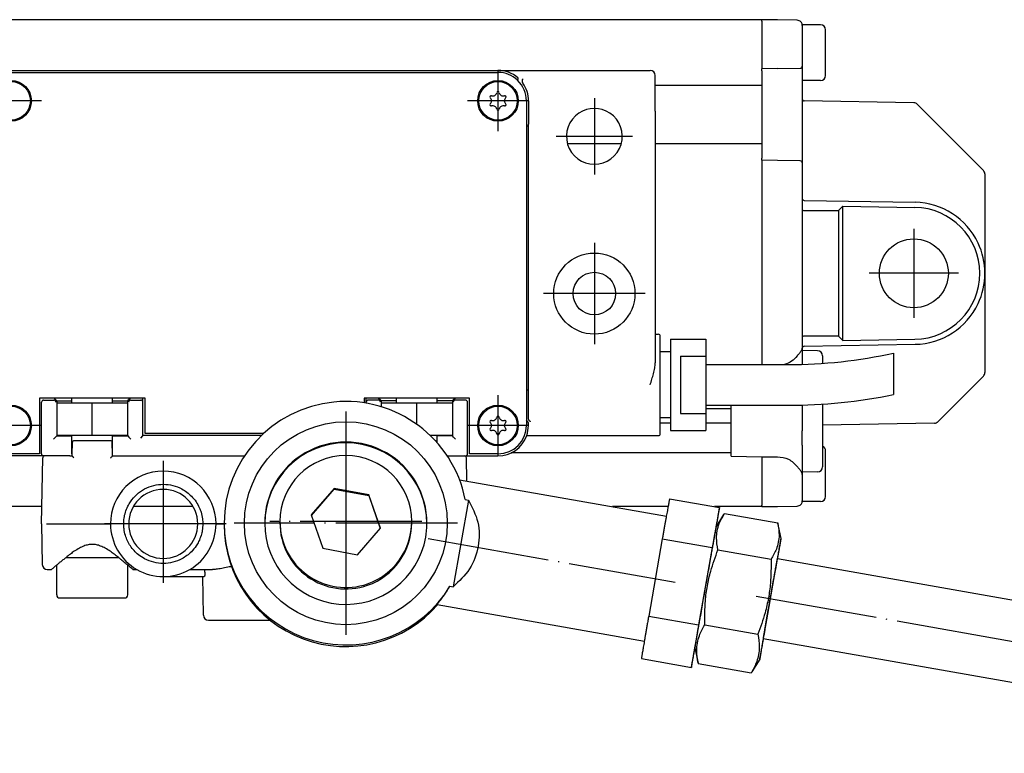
# Model space of a CAD drawing. Header units: millimetres. Extents: x -235 to 2519, y -109 to 485.
# Tile 36 of 41: x 2225 to 2322, y 144 to 217. Entities that reach past the tile are written whole.
import ezdxf

# ---------------------------------------------------------------- set-up
doc = ezdxf.new("R2010")
doc.units = ezdxf.units.MM
doc.linetypes.add('DOT_CENTER', pattern=[14, 12, -1, 0, -1])
doc.layers.add('1', color=7, linetype='Continuous')

# ---------------------------------------------------------------- blocks, each defined once
blk = doc.blocks.new('SCALE_BLOCK_1__2', base_point=(2294.731, 168.731))
at = {"color": 7, "linetype": 'Continuous'}
for p, q in [((2297.731, 216.673), (2297.731, 216.731)), ((2299.274, 216.704), (2297.731, 216.731)), ((2297.731, 216.64), (2297.731, 216.673)), ((2297.731, 216.581), (2297.731, 216.64)), ((2297.731, 216.581), (2297.731, 216.231)), ((2301.239, 216.67), (2299.274, 216.704)), ((2297.731, 216.231), (2297.731, 215.314)), ((2301.731, 216.17), (2301.727, 216.231)), ((2303.531, 216.231), (2301.727, 216.231)), ((2301.731, 216.17), (2301.731, 212.148)), ((2304.031, 211.278), (2304.031, 215.731)), ((2297.731, 215.314), (2297.731, 215.173)), ((2297.731, 215.173), (2297.731, 215.14)), ((2297.731, 215.14), (2297.731, 214.998)), ((2297.731, 214.998), (2297.731, 212.081)), ((2297.731, 212.081), (2297.731, 211.989)), ((2297.731, 211.989), (2297.731, 211.881)), ((2299.274, 211.908), (2297.731, 211.881)), ((2297.731, 211.848), (2297.731, 211.881)), ((2297.731, 211.815), (2297.731, 211.848)), ((2297.731, 211.731), (2297.731, 211.815)), ((2297.731, 211.681), (2297.731, 211.731)), ((2297.731, 211.681), (2297.731, 211.673)), ((2297.731, 211.673), (2297.731, 211.531)), ((2299.274, 211.908), (2301.534, 211.948)), ((2301.731, 212.148), (2301.731, 211.748)), ((2301.731, 211.748), (2301.731, 210.731)), ((2297.731, 211.531), (2297.731, 210.456)), ((2303.531, 210.731), (2301.731, 210.731)), ((2301.731, 210.731), (2301.731, 208.928)), ((2304.031, 211.231), (2304.031, 211.278)), ((2297.731, 210.456), (2297.731, 210.256)), ((2297.731, 210.256), (2297.731, 204.506)), ((2301.731, 208.928), (2301.731, 203.015)), ((2312.724, 208.539), (2301.927, 208.728)), ((2313.069, 208.393), (2316.127, 205.335)), ((2319.584, 201.878), (2316.127, 205.335)), ((2297.731, 204.506), (2297.731, 204.306)), ((2297.731, 204.306), (2297.731, 203.231)), ((2297.731, 203.231), (2297.731, 203.089)), ((2297.731, 203.089), (2297.731, 203.081)), ((2297.731, 203.031), (2297.731, 203.081)), ((2297.731, 202.948), (2297.731, 203.031)), ((2297.731, 202.915), (2297.731, 202.948)), ((2297.731, 202.881), (2297.731, 202.915)), ((2301.731, 203.015), (2301.731, 202.615)), ((2297.731, 202.881), (2297.731, 202.773)), ((2299.274, 202.854), (2297.731, 202.881)), ((2297.731, 202.773), (2297.731, 202.681)), ((2297.731, 202.681), (2297.731, 185.464)), ((2301.534, 202.815), (2299.274, 202.854)), ((2301.731, 202.615), (2301.731, 199.121)), ((2319.731, 201.524), (2319.731, 191.731)), ((2301.731, 199.121), (2301.731, 198.007)), ((2301.927, 198.921), (2312.853, 198.73)), ((2305.731, 198.354), (2305.293, 197.924)), ((2305.731, 198.354), (2312.844, 198.23)), ((2305.731, 185.108), (2305.731, 198.354)), ((2301.731, 198.007), (2301.731, 185.456)), ((2301.928, 197.924), (2305.293, 197.924)), ((2305.293, 197.924), (2305.293, 185.538)), ((2319.731, 191.731), (2319.731, 181.938)), ((2297.731, 185.464), (2297.731, 185.323)), ((2301.731, 185.456), (2301.733, 184.374)), ((2305.293, 185.538), (2301.928, 185.538)), ((2305.293, 185.538), (2305.731, 185.108)), ((2297.731, 185.323), (2297.731, 185.29)), ((2297.731, 185.29), (2297.731, 185.148)), ((2297.731, 185.148), (2297.731, 183.814)), ((2301.927, 184.542), (2312.853, 184.732)), ((2305.731, 185.108), (2312.844, 185.232)), ((2297.731, 183.814), (2297.731, 183.673)), ((2297.731, 183.673), (2297.731, 182.814)), ((2301.731, 184.342), (2301.731, 184.131)), ((2301.731, 184.131), (2301.731, 182.752)), ((2303.239, 184.105), (2301.731, 184.131)), ((2303.731, 183.605), (2303.731, 182.852)), ((2297.731, 182.814), (2297.731, 182.731)), ((2318.127, 180.128), (2319.584, 181.585)), ((2318.127, 180.128), (2315.104, 177.105)), ((2294.731, 173.694), (2294.731, 178.731)), ((2301.731, 178.75), (2301.731, 176.202)), ((2303.731, 178.843), (2303.731, 172.658)), ((2314.76, 176.959), (2303.731, 176.766)), ((2301.731, 174.788), (2301.731, 176.202)), ((2301.731, 174.788), (2301.731, 172.131)), ((2304.031, 169.778), (2304.031, 174.231)), ((2294.731, 173.694), (2297.731, 173.641)), ((2297.731, 173.641), (2299.274, 173.652)), ((2297.731, 173.641), (2297.731, 173.505)), ((2297.731, 173.505), (2297.731, 172.59)), ((2297.731, 172.59), (2297.731, 172.448)), ((2297.731, 172.448), (2297.731, 169.231)), ((2303.239, 172.158), (2301.731, 172.131)), ((2301.731, 172.131), (2301.731, 171.908)), ((2301.731, 171.908), (2301.731, 169.292)), ((2297.731, 169.231), (2297.731, 168.881)), ((2301.727, 169.231), (2301.731, 169.292)), ((2303.531, 169.231), (2301.727, 169.231)), ((2304.031, 169.731), (2304.031, 169.778)), ((2297.731, 168.823), (2297.731, 168.881)), ((2297.731, 168.823), (2297.731, 168.79)), ((2297.731, 168.79), (2297.731, 168.731)), ((2297.731, 168.731), (2299.274, 168.758)), ((2299.274, 168.758), (2301.239, 168.793))]:
    blk.add_line(p, q, dxfattribs=at)
blk.add_circle((2312.731, 191.731), 3.4, dxfattribs=at)
for centre, radius, start, end in [((2301.231, 216.17), 0.5, 43.43067, 89), ((2301.231, 216.17), 0.5, 7.02704, 43.43067), ((2301.231, 216.17), 0.5, 0, 7.02704), ((2303.531, 215.731), 0.5, 0, 90), ((2301.531, 212.148), 0.2, 271, 0), ((2303.531, 211.231), 0.5, 270, 0), ((2301.931, 208.928), 0.2, 180, 269), ((2312.715, 208.04), 0.5, 45, 89), ((2301.531, 202.615), 0.2, 0, 89), ((2319.231, 201.524), 0.5, 22.5, 45), ((2319.231, 201.524), 0.5, 0, 22.5), ((2301.931, 199.121), 0.2, 180, 224.5), ((2301.931, 199.121), 0.2, 224.5, 269), ((2312.731, 191.731), 6.5, 271, 89), ((2312.731, 191.731), 7, 25.24736, 89), ((2312.731, 191.731), 7, 0, 25.24736), ((2312.731, 191.731), 7, 334.75264, 0), ((2312.731, 191.731), 7, 271, 334.75264), ((2301.931, 184.342), 0.2, 135.5, 170.75274), ((2301.931, 184.342), 0.2, 91, 135.5), ((2301.931, 184.342), 0.2, 170.75275, 180), ((2303.231, 183.605), 0.5, 0, 89), ((2319.231, 181.938), 0.5, 315, 337.5), ((2319.231, 181.938), 0.5, 337.5, 360), ((2314.751, 177.459), 0.5, 271, 315), ((2303.531, 174.231), 0.5, 0, 66.42182), ((2303.231, 172.658), 0.5, 271, 0), ((2301.231, 169.292), 0.5, 271, 316.56933), ((2301.231, 169.292), 0.5, 316.56933, 352.97296), ((2301.231, 169.292), 0.5, 352.97296, 360), ((2303.531, 169.731), 0.5, 270, 0)]:
    blk.add_arc(centre, radius, start, end, dxfattribs=at)
for points, knots in [([(2301.731, 198.007), (2301.748, 197.985), (2301.797, 197.925), (2301.877, 197.924), (2301.928, 197.924)], [0, 0, 0, 0, 0.081709, 0.223912, 0.223912, 0.223912, 0.223912]), ([(2301.928, 185.538), (2301.877, 185.538), (2301.797, 185.538), (2301.748, 185.478), (2301.731, 185.456)], [0, 0, 0, 0, 0.142203, 0.223912, 0.223912, 0.223912, 0.223912]), ([(2301.239, 183.593), (2301.066, 183.399), (2300.719, 183.011), (2300.235, 182.824), (2299.994, 182.731)], [0, 0, 0, 0, 0.770197, 1.534055, 1.534055, 1.534055, 1.534055]), ([(2301.239, 183.593), (2301.304, 183.675), (2301.423, 183.826), (2301.58, 184.021), (2301.693, 184.186), (2301.719, 184.293), (2301.731, 184.342)], [0, 0, 0, 0, 0.3125872, 0.575666, 0.7550152, 0.9038322, 0.9038322, 0.9038322, 0.9038322]), ([(2299.274, 173.652), (2299.66, 173.608), (2300.43, 173.521), (2300.97, 172.966), (2301.239, 172.69)], [0, 0, 0, 0, 1.12831, 2.249235, 2.249235, 2.249235, 2.249235]), ([(2301.731, 171.908), (2301.722, 171.962), (2301.703, 172.082), (2301.583, 172.257), (2301.423, 172.457), (2301.304, 172.608), (2301.239, 172.69)], [0, 0, 0, 0, 0.1623948, 0.3597454, 0.6228242, 0.9354115, 0.9354115, 0.9354115, 0.9354115])]:
    blk.add_open_spline(points, degree=3, knots=knots, dxfattribs=at)
at = {"layer": '1', "color": 2, "linetype": 'DOT_CENTER'}
for p, q in [((2312.731, 196.131), (2312.731, 187.331)), ((2317.131, 191.731), (2308.331, 191.731))]:
    blk.add_line(p, q, dxfattribs=at)
blk = doc.blocks.new('SCALE_BODY_1340__4', base_point=(857.731, 168.731))
at = {"color": 7, "linetype": 'Continuous'}
for p, q in [((2297.731, 216.731), (857.731, 216.731)), ((2297.731, 216.673), (2297.731, 216.731)), ((2297.731, 216.64), (2297.731, 216.673)), ((2297.731, 216.581), (2297.731, 216.64)), ((2297.731, 216.581), (2297.731, 216.231)), ((2297.731, 216.231), (2297.731, 215.314)), ((2297.731, 215.314), (2297.731, 215.173)), ((2297.731, 215.173), (2297.731, 215.14)), ((2297.731, 215.14), (2297.731, 214.998)), ((2297.731, 214.998), (2297.731, 212.081)), ((2297.731, 212.081), (2297.731, 211.989)), ((2297.731, 211.989), (2297.731, 211.881)), ((2297.731, 211.848), (2297.731, 211.881)), ((2297.731, 211.815), (2297.731, 211.848)), ((2297.731, 211.731), (2297.731, 211.815)), ((2297.731, 211.681), (2297.731, 211.731)), ((2297.731, 211.681), (2297.731, 211.673)), ((2297.731, 211.673), (2297.731, 211.531)), ((2297.731, 211.531), (2297.731, 210.456)), ((2297.731, 210.256), (2287.231, 210.256)), ((2297.731, 210.456), (2297.731, 210.256)), ((2297.731, 210.256), (2297.731, 204.506)), ((2283.883, 204.506), (2278.578, 204.506)), ((2297.731, 204.506), (2287.231, 204.506)), ((2297.731, 204.506), (2297.731, 204.306)), ((2297.731, 204.306), (2297.731, 203.231)), ((2297.731, 203.231), (2297.731, 203.089)), ((2297.731, 203.089), (2297.731, 203.081)), ((2297.731, 203.031), (2297.731, 203.081)), ((2297.731, 202.948), (2297.731, 203.031)), ((2297.731, 202.915), (2297.731, 202.948)), ((2297.731, 202.881), (2297.731, 202.915)), ((2297.731, 202.881), (2297.731, 202.773)), ((2297.731, 202.773), (2297.731, 202.681)), ((2297.731, 202.681), (2297.731, 185.464)), ((2297.731, 185.464), (2297.731, 185.323)), ((2297.731, 185.323), (2297.731, 185.29)), ((2297.731, 185.29), (2297.731, 185.148)), ((2297.731, 185.148), (2297.731, 183.814)), ((2297.731, 183.814), (2297.731, 183.673)), ((2297.731, 183.673), (2297.731, 182.814)), ((2297.731, 182.814), (2297.731, 182.731)), ((2292.231, 178.391), (2294.731, 178.391)), ((2288.731, 176.973), (2287.731, 176.973)), ((2294.731, 176.973), (2292.231, 176.973)), ((2294.731, 174.031), (2273.038, 174.031)), ((2297.731, 173.641), (2297.731, 173.505)), ((2297.731, 173.505), (2297.731, 172.59)), ((2297.731, 172.59), (2297.731, 172.448)), ((2297.731, 172.448), (2297.731, 169.231)), ((2297.731, 169.231), (2297.731, 168.881)), ((2226.76, 168.731), (930.786, 168.731)), ((2241.675, 168.731), (2235.786, 168.731)), ((2288.5, 168.731), (2283.008, 168.731)), ((2297.731, 168.731), (2293.087, 168.731)), ((2297.731, 168.823), (2297.731, 168.881)), ((2297.731, 168.823), (2297.731, 168.79)), ((2297.731, 168.79), (2297.731, 168.731))]:
    blk.add_line(p, q, dxfattribs=at)
blk = doc.blocks.new('SCALE_PB_1340__5', base_point=(835.731, 168.731))
for name, p in [('SCALE_BODY_1340__4', (857.731, 168.731)), ('SCALE_BLOCK_1__2', (2294.731, 168.731))]:
    blk.add_blockref(name, p)
blk = doc.blocks.new('READING_HEAD_BODY__13', base_point=(2207.731, 173.731))
at = {"color": 7, "linetype": 'Continuous'}
for p, q in [((2223.731, 211.731), (2271.731, 211.731)), ((2271.731, 211.731), (2286.731, 211.731)), ((2223.731, 211.531), (2271.731, 211.531)), ((2287.231, 207.731), (2287.231, 211.231)), ((2274.531, 208.731), (2274.531, 206.242)), ((2274.745, 208.731), (2274.745, 206.442)), ((2287.231, 207.731), (2287.231, 185.731)), ((2274.531, 206.242), (2274.531, 206.231)), ((2274.731, 206.231), (2274.531, 206.231)), ((2274.531, 206.231), (2274.531, 180.231)), ((2274.731, 206.231), (2274.741, 206.242)), ((2274.731, 180.231), (2274.731, 206.231)), ((2287.231, 185.731), (2287.531, 185.731)), ((2287.231, 185.731), (2287.231, 182.911)), ((2287.731, 183.981), (2287.731, 185.531)), ((2288.731, 185.231), (2288.731, 183.981)), ((2288.731, 185.231), (2292.231, 185.231)), ((2292.231, 185.231), (2292.231, 183.56)), ((2287.731, 177.481), (2287.731, 183.981)), ((2288.731, 183.981), (2287.731, 183.981)), ((2288.731, 183.981), (2288.731, 177.481)), ((2289.731, 183.56), (2289.731, 177.903)), ((2289.731, 183.56), (2292.231, 183.56)), ((2292.231, 183.56), (2292.231, 177.903)), ((2310.731, 183.872), (2310.731, 179.782)), ((2292.231, 182.731), (2300.331, 182.731)), ((2274.531, 180.231), (2274.731, 180.231)), ((2274.531, 180.231), (2274.531, 180.221)), ((2274.531, 180.221), (2274.531, 177.246)), ((2274.741, 180.221), (2274.731, 180.231)), ((2274.745, 177.443), (2274.745, 180.021)), ((2226.531, 179.431), (2226.531, 173.931)), ((2227.966, 179.431), (2226.531, 179.431)), ((2226.727, 173.931), (2226.731, 179.031)), ((2226.931, 179.231), (2227.946, 179.231)), ((2229.481, 179.431), (2227.966, 179.431)), ((2228.146, 179.251), (2227.966, 179.431)), ((2228.146, 179.251), (2228.231, 179.167)), ((2228.231, 179.167), (2229.731, 179.151)), ((2228.231, 179.167), (2228.231, 178.931)), ((2228.231, 178.931), (2228.231, 175.731)), ((2229.621, 179.431), (2229.481, 179.431)), ((2229.68, 179.431), (2229.621, 179.431)), ((2229.731, 179.431), (2229.68, 179.431)), ((2233.73, 179.431), (2229.731, 179.431)), ((2229.731, 179.401), (2229.731, 179.431)), ((2231.731, 175.731), (2231.731, 178.931)), ((2233.781, 179.431), (2233.73, 179.431)), ((2233.73, 179.401), (2233.73, 179.431)), ((2233.731, 179.151), (2235.231, 179.167)), ((2233.84, 179.431), (2233.781, 179.431)), ((2233.98, 179.431), (2233.84, 179.431)), ((2235.495, 179.431), (2233.98, 179.431)), ((2235.231, 179.167), (2235.315, 179.251)), ((2235.231, 178.931), (2235.231, 179.167)), ((2235.231, 175.731), (2235.231, 178.931)), ((2235.495, 179.431), (2235.315, 179.251)), ((2236.72, 179.431), (2235.495, 179.431)), ((2235.515, 179.231), (2236.52, 179.231)), ((2236.731, 179.431), (2236.72, 179.431)), ((2236.931, 179.431), (2236.731, 179.431)), ((2236.731, 175.731), (2236.731, 179.431)), ((2236.931, 175.931), (2236.931, 179.431)), ((2258.531, 179.431), (2258.531, 178.96)), ((2258.731, 179.431), (2258.531, 179.431)), ((2258.741, 179.431), (2258.731, 179.431)), ((2258.731, 178.928), (2258.731, 179.431)), ((2259.966, 179.431), (2258.741, 179.431)), ((2259.946, 179.231), (2258.941, 179.231)), ((2261.481, 179.431), (2259.966, 179.431)), ((2259.966, 179.431), (2260.146, 179.251)), ((2260.231, 179.167), (2260.146, 179.251)), ((2261.731, 179.151), (2260.231, 179.167)), ((2260.231, 178.931), (2260.231, 179.167)), ((2260.231, 178.574), (2260.231, 178.931)), ((2261.621, 179.431), (2261.481, 179.431)), ((2261.68, 179.431), (2261.621, 179.431)), ((2261.731, 179.431), (2261.68, 179.431)), ((2261.731, 179.401), (2261.731, 179.431)), ((2265.73, 179.431), (2261.731, 179.431)), ((2263.731, 176.843), (2263.731, 178.931)), ((2265.781, 179.431), (2265.73, 179.431)), ((2265.73, 179.401), (2265.73, 179.431)), ((2267.231, 179.167), (2265.731, 179.151)), ((2265.84, 179.431), (2265.781, 179.431)), ((2265.98, 179.431), (2265.84, 179.431)), ((2267.495, 179.431), (2265.98, 179.431)), ((2267.315, 179.251), (2267.231, 179.167)), ((2267.231, 179.167), (2267.231, 178.931)), ((2267.231, 178.931), (2267.231, 175.731)), ((2267.315, 179.251), (2267.495, 179.431)), ((2268.931, 179.431), (2267.495, 179.431)), ((2268.531, 179.231), (2267.515, 179.231)), ((2268.734, 173.931), (2268.731, 179.031)), ((2268.931, 173.931), (2268.931, 179.431)), ((2292.231, 178.731), (2300.331, 178.731)), ((2289.731, 177.903), (2292.231, 177.903)), ((2292.231, 177.903), (2292.231, 176.231)), ((2274.676, 177.1), (2274.531, 177.246)), ((2274.531, 177.246), (2274.531, 176.731)), ((2274.731, 176.731), (2274.731, 176.975)), ((2288.731, 177.481), (2287.731, 177.481)), ((2287.731, 175.931), (2287.731, 177.481)), ((2288.731, 177.481), (2288.731, 176.231)), ((2228.231, 175.731), (2228.231, 175.696)), ((2228.231, 175.696), (2229.731, 175.711)), ((2233.731, 175.711), (2235.231, 175.696)), ((2235.231, 175.696), (2235.231, 175.731)), ((2236.694, 175.695), (2236.731, 175.731)), ((2248.398, 175.731), (2236.731, 175.731)), ((2248.61, 175.931), (2236.931, 175.931)), ((2267.231, 175.696), (2265.731, 175.711)), ((2267.231, 175.731), (2267.231, 175.696)), ((2274.559, 175.731), (2286.731, 175.731)), ((2286.731, 175.731), (2287.531, 175.731)), ((2288.731, 176.231), (2292.231, 176.231)), ((2227.92, 175.386), (2228.12, 175.586)), ((2228.12, 175.586), (2228.231, 175.696)), ((2235.231, 175.696), (2235.341, 175.586)), ((2235.541, 175.386), (2235.341, 175.586)), ((2236.694, 175.695), (2236.494, 175.495)), ((2267.341, 175.586), (2267.231, 175.696)), ((2267.541, 175.386), (2267.341, 175.586)), ((2226.531, 173.931), (2223.731, 173.931)), ((2271.731, 173.931), (2268.931, 173.931)), ((2226.927, 173.731), (2223.731, 173.731)), ((2226.953, 173.731), (2226.927, 173.731)), ((2227.044, 173.731), (2226.953, 173.731)), ((2227.344, 173.731), (2227.044, 173.731)), ((2229.455, 173.731), (2227.344, 173.731)), ((2229.531, 173.731), (2229.455, 173.731)), ((2229.531, 173.731), (2229.581, 173.731)), ((2229.581, 173.731), (2229.731, 173.731)), ((2233.731, 173.731), (2233.881, 173.731)), ((2233.881, 173.731), (2233.93, 173.731)), ((2233.93, 173.731), (2234.006, 173.731)), ((2234.006, 173.731), (2246.732, 173.731)), ((2266.729, 173.731), (2268.117, 173.731)), ((2268.117, 173.731), (2268.417, 173.731)), ((2268.417, 173.731), (2268.508, 173.731)), ((2268.508, 173.731), (2268.534, 173.731)), ((2268.534, 173.731), (2271.731, 173.731))]:
    blk.add_line(p, q, dxfattribs=at)
for centre, radius in [((2223.731, 208.731), 2), ((2271.731, 208.731), 2), ((2223.731, 208.731), 1.9), ((2271.731, 208.731), 1.9), ((2281.231, 189.731), 4), ((2281.231, 189.731), 2.1), ((2223.731, 176.731), 2), ((2223.731, 176.731), 1.9), ((2271.731, 176.731), 2), ((2271.731, 176.731), 1.9)]:
    blk.add_circle(centre, radius, dxfattribs=at)
for centre, radius, start, end in [((2271.731, 208.731), 3, 49.24762, 90), ((2286.731, 211.231), 0.5, 0, 90), ((2271.731, 208.731), 2.8, 46.31744, 90), ((2271.731, 208.731), 2.8, 0, 46.31744), ((2271.731, 208.731), 3.014, 360, 35.46765), ((2271.056, 209.121), 0.121, 73.06431, 226.93569), ((2270.691, 208.731), 0.413, 313.06431, 46.93569), ((2271.211, 209.631), 0.413, 253.06431, 346.93569), ((2271.731, 209.511), 0.121, 13.06431, 166.93569), ((2272.25, 209.631), 0.413, 193.06431, 286.93569), ((2272.77, 208.731), 0.413, 133.06431, 226.93569), ((2272.406, 209.121), 0.121, 313.06431, 106.93569), ((2271.056, 208.342), 0.121, 133.06431, 286.93569), ((2271.211, 207.831), 0.413, 13.06431, 106.93569), ((2271.731, 207.952), 0.121, 193.06431, 346.93569), ((2272.25, 207.831), 0.413, 73.06431, 166.93569), ((2272.406, 208.342), 0.121, 253.06431, 46.93569), ((2281.231, 205.231), 2.75, 56.44269, 123.55731), ((2281.231, 205.231), 2.75, 123.55731, 56.44269), ((2287.531, 185.531), 0.2, 0, 90), ((2300.331, 230.731), 48, 270, 282.51333), ((2300.331, 230.731), 52, 270, 281.53696), ((2226.931, 179.031), 0.2, 90, 180), ((2227.945, 179.03), 0.202, 1.496, 89.50385), ((2235.516, 179.03), 0.202, 90.49615, 178.504), ((2236.518, 179.03), 0.202, 1.496, 89.50385), ((2258.943, 179.03), 0.202, 90.49615, 178.504), ((2259.945, 179.03), 0.202, 1.496, 89.50385), ((2267.516, 179.03), 0.202, 90.49615, 178.504), ((2268.531, 179.031), 0.2, 0, 90), ((2271.056, 177.121), 0.121, 73.06431, 226.93569), ((2270.691, 176.731), 0.413, 313.06431, 46.93569), ((2271.211, 177.631), 0.413, 253.06431, 346.93569), ((2271.731, 177.511), 0.121, 13.06431, 166.93569), ((2271.731, 176.731), 2.8, 270, 0), ((2272.25, 177.631), 0.413, 193.06431, 286.93569), ((2272.77, 176.731), 0.413, 133.06431, 226.93569), ((2272.406, 177.121), 0.121, 313.06431, 106.93569), ((2271.731, 176.731), 3, 340.52878, 0), ((2274.552, 176.972), 0.179, 1.08164, 46.09883), ((2271.056, 176.342), 0.121, 133.06431, 286.93569), ((2271.211, 175.831), 0.413, 13.06431, 106.93569), ((2271.731, 175.952), 0.121, 193.06431, 346.93569), ((2271.731, 176.731), 3, 270, 340.52878), ((2272.25, 175.831), 0.413, 73.06431, 166.93569), ((2272.406, 176.342), 0.121, 253.06431, 46.93569), ((2287.531, 175.931), 0.2, 270, 0), ((2226.927, 173.931), 0.2, 180, 270), ((2268.534, 173.931), 0.2, 270, 0)]:
    blk.add_arc(centre, radius, start, end, dxfattribs=at)
for points, knots in [([(2273.664, 210.756), (2273.67, 210.771), (2273.682, 210.8), (2273.698, 210.841), (2273.713, 210.88), (2273.723, 210.903), (2273.727, 210.915)], [0, 0, 0, 0, 0.0471287, 0.0943863, 0.1327336, 0.1711411, 0.1711411, 0.1711411, 0.1711411]), ([(2273.727, 210.915), (2273.729, 210.925), (2273.732, 210.941), (2273.723, 210.965), (2273.709, 210.986), (2273.695, 210.998), (2273.689, 211.004)], [0, 0, 0, 0, 0.0273003, 0.0480897, 0.076963, 0.1023019, 0.1023019, 0.1023019, 0.1023019]), ([(2274.125, 210.756), (2274.123, 210.751), (2274.12, 210.74), (2274.114, 210.716), (2274.111, 210.672), (2274.12, 210.614), (2274.14, 210.557), (2274.163, 210.513), (2274.179, 210.49), (2274.185, 210.48)], [0, 0, 0, 0, 0.0173446, 0.033025, 0.0759938, 0.1464083, 0.2079354, 0.2586317, 0.2930391, 0.2930391, 0.2930391, 0.2930391]), ([(2274.125, 210.756), (2274.13, 210.768), (2274.142, 210.8), (2274.164, 210.839), (2274.191, 210.881), (2274.21, 210.902), (2274.222, 210.915)], [0, 0, 0, 0, 0.0395142, 0.1011299, 0.1353171, 0.1876092, 0.1876092, 0.1876092, 0.1876092]), ([(2274.741, 206.242), (2274.742, 206.274), (2274.744, 206.34), (2274.744, 206.407), (2274.745, 206.442)], [0, 0, 0, 0, 0.0954986, 0.2000077, 0.2000077, 0.2000077, 0.2000077]), ([(2286.731, 180.731), (2286.79, 180.917), (2286.905, 181.283), (2287.064, 181.836), (2287.195, 182.375), (2287.219, 182.739), (2287.231, 182.911)], [0, 0, 0, 0, 0.585172, 1.15029, 1.728355, 2.243029, 2.243029, 2.243029, 2.243029]), ([(2274.745, 180.021), (2274.744, 180.056), (2274.744, 180.122), (2274.742, 180.189), (2274.741, 180.221)], [0, 0, 0, 0, 0.1045091, 0.2000077, 0.2000077, 0.2000077, 0.2000077]), ([(2274.8, 177.246), (2274.792, 177.257), (2274.774, 177.287), (2274.758, 177.333), (2274.747, 177.388), (2274.745, 177.422), (2274.745, 177.443)], [0, 0, 0, 0, 0.0413639, 0.1036272, 0.1465203, 0.2074851, 0.2074851, 0.2074851, 0.2074851]), ([(2274.941, 177.1), (2274.928, 177.11), (2274.902, 177.129), (2274.868, 177.162), (2274.833, 177.2), (2274.812, 177.229), (2274.8, 177.246)], [0, 0, 0, 0, 0.0476857, 0.0978293, 0.1409923, 0.2037171, 0.2037171, 0.2037171, 0.2037171])]:
    blk.add_open_spline(points, degree=3, knots=knots, dxfattribs=at)
at = {"layer": '1', "color": 2, "linetype": 'DOT_CENTER'}
for p, q in [((2271.731, 211.731), (2271.731, 205.731)), ((2226.731, 208.731), (2220.731, 208.731)), ((2274.731, 208.731), (2268.731, 208.731)), ((2281.231, 208.981), (2281.231, 201.481)), ((2284.981, 205.231), (2277.481, 205.231)), ((2281.231, 194.731), (2281.231, 184.731)), ((2286.231, 189.731), (2276.231, 189.731)), ((2271.731, 179.731), (2271.731, 173.731)), ((2226.731, 176.731), (2220.731, 176.731)), ((2274.731, 176.731), (2268.731, 176.731))]:
    blk.add_line(p, q, dxfattribs=at)
blk = doc.blocks.new('BLOCK__14', base_point=(2226.731, 157.531))
at = {"color": 7, "linetype": 'Continuous'}
for p, q in [((2228.231, 178.931), (2228.231, 175.731)), ((2229.731, 178.931), (2228.231, 178.931)), ((2233.73, 179.431), (2229.731, 179.431)), ((2229.731, 179.401), (2229.731, 179.431)), ((2229.731, 178.931), (2229.731, 179.401)), ((2231.731, 178.931), (2229.731, 178.931)), ((2231.731, 175.731), (2231.731, 178.931)), ((2233.731, 178.931), (2231.731, 178.931)), ((2233.73, 179.401), (2233.73, 179.431)), ((2233.731, 178.931), (2233.73, 179.401)), ((2235.231, 178.931), (2233.731, 178.931)), ((2235.231, 175.731), (2235.231, 178.931)), ((2260.231, 178.574), (2260.231, 178.931)), ((2261.731, 178.931), (2260.231, 178.931)), ((2261.731, 179.401), (2261.731, 179.431)), ((2265.73, 179.431), (2261.731, 179.431)), ((2261.731, 178.931), (2261.731, 179.401)), ((2263.731, 178.931), (2261.731, 178.931)), ((2265.731, 178.931), (2263.731, 178.931)), ((2263.731, 176.843), (2263.731, 178.931)), ((2265.73, 179.401), (2265.73, 179.431)), ((2265.731, 178.931), (2265.73, 179.401)), ((2267.231, 178.931), (2265.731, 178.931)), ((2267.231, 178.931), (2267.231, 175.731)), ((2229.731, 175.731), (2228.231, 175.731)), ((2229.731, 175.461), (2229.731, 175.731)), ((2231.731, 175.731), (2229.731, 175.731)), ((2233.731, 175.731), (2231.731, 175.731)), ((2233.73, 175.461), (2233.731, 175.731)), ((2235.231, 175.731), (2233.731, 175.731)), ((2265.731, 175.731), (2265.063, 175.731)), ((2265.73, 175.461), (2265.731, 175.731)), ((2267.231, 175.731), (2265.731, 175.731)), ((2229.731, 173.931), (2229.731, 175.461)), ((2229.753, 175.035), (2229.731, 173.931)), ((2233.508, 175.231), (2229.953, 175.231)), ((2233.73, 173.931), (2233.708, 175.035)), ((2233.73, 173.931), (2233.73, 175.461)), ((2265.731, 175.033), (2265.73, 175.461)), ((2229.731, 173.931), (2229.731, 173.731)), ((2233.731, 173.731), (2233.73, 173.931)), ((2226.731, 167.031), (2226.844, 173.535)), ((2227.344, 173.731), (2227.044, 173.731)), ((2229.455, 173.731), (2227.344, 173.731)), ((2229.531, 173.731), (2229.455, 173.731)), ((2229.531, 173.731), (2229.581, 173.731)), ((2229.581, 173.731), (2229.731, 173.731)), ((2233.731, 173.731), (2233.881, 173.731)), ((2233.881, 173.731), (2233.93, 173.731)), ((2233.93, 173.731), (2234.006, 173.731)), ((2234.006, 173.731), (2246.732, 173.731)), ((2266.729, 173.731), (2268.117, 173.731)), ((2268.117, 173.731), (2268.417, 173.731)), ((2268.657, 171.261), (2268.617, 173.535)), ((2226.731, 167.031), (2226.801, 163.023)), ((2227.23, 167.031), (2233.531, 167.031)), ((2234.831, 167.031), (2233.531, 167.031)), ((2243.931, 167.031), (2242.631, 167.031)), ((2243.931, 167.031), (2244.731, 167.031)), ((2229.154, 163.731), (2234.307, 163.731)), ((2227.3, 162.531), (2227.71, 162.531)), ((2228.231, 160.031), (2228.231, 162.982)), ((2235.231, 160.031), (2235.231, 162.982)), ((2235.752, 162.531), (2236.125, 162.531)), ((2241.336, 162.531), (2243.58, 162.531)), ((2238.731, 161.831), (2242.621, 161.831)), ((2242.621, 161.831), (2242.767, 161.831)), ((2242.688, 158.023), (2242.621, 161.831)), ((2228.531, 159.731), (2234.931, 159.731)), ((2243.188, 157.531), (2249.281, 157.531))]:
    blk.add_line(p, q, dxfattribs=at)
for centre, radius, start, end in [((2229.953, 175.031), 0.2, 90, 179), ((2233.508, 175.031), 0.2, 1, 90), ((2265.508, 175.031), 0.2, 8.73927, 75.49159), ((2227.044, 173.531), 0.2, 90, 179), ((2268.417, 173.531), 0.2, 1, 90), ((2238.731, 167.031), 5.2, 0, 180), ((2238.731, 167.031), 3.4, 360, 180), ((2238.731, 167.031), 5.2, 180, 239.92665), ((2238.731, 167.031), 3.4, 180, 360), ((2238.731, 167.031), 5.2, 300.07335, 0), ((2227.3, 163.031), 0.5, 181, 270), ((2238.731, 167.031), 5.2, 239.92665, 270), ((2238.731, 167.031), 5.2, 270, 300.07335), ((2228.531, 160.031), 0.3, 180, 270), ((2234.931, 160.031), 0.3, 270, 0), ((2243.188, 158.031), 0.5, 181, 270)]:
    blk.add_arc(centre, radius, start, end, dxfattribs=at)
for points, knots in [([(2229.927, 173.535), (2229.912, 173.55), (2229.888, 173.575), (2229.85, 173.613), (2229.819, 173.645), (2229.788, 173.676), (2229.76, 173.703), (2229.74, 173.722), (2229.731, 173.731)], [0, 0, 0, 0, 0.0634328, 0.1059823, 0.1617926, 0.1958124, 0.2368675, 0.2779385, 0.2779385, 0.2779385, 0.2779385]), ([(2233.534, 173.535), (2233.568, 173.569), (2233.633, 173.635), (2233.699, 173.7), (2233.731, 173.731)], [0, 0, 0, 0, 0.145904, 0.2779308, 0.2779308, 0.2779308, 0.2779308]), ([(2234.831, 167.031), (2234.839, 167.224), (2234.855, 167.61), (2234.994, 168.199), (2235.207, 168.737), (2235.561, 169.344), (2236.092, 169.956), (2236.879, 170.508), (2237.776, 170.853), (2238.731, 170.97), (2239.685, 170.853), (2240.65, 170.482), (2241.426, 169.905), (2241.968, 169.242), (2242.276, 168.691), (2242.488, 168.127), (2242.61, 167.584), (2242.624, 167.199), (2242.631, 167.031)], [0, 0, 0, 0, 0.577936, 1.156099, 1.806422, 2.30623, 3.258262, 4.210671, 5.162439, 6.114367, 7.066295, 8.018063, 9.185872, 9.921769, 10.572017, 11.0719, 11.72604, 12.227944, 12.227944, 12.227944, 12.227944]), ([(2242.631, 167.031), (2242.62, 166.813), (2242.602, 166.427), (2242.458, 165.84), (2242.254, 165.326), (2241.936, 164.781), (2241.426, 164.158), (2240.65, 163.58), (2239.685, 163.21), (2238.731, 163.092), (2237.776, 163.21), (2236.947, 163.529), (2236.148, 164.056), (2235.58, 164.675), (2235.196, 165.349), (2234.979, 165.912), (2234.852, 166.478), (2234.837, 166.864), (2234.831, 167.031)], [0, 0, 0, 0, 0.654078, 1.156044, 1.806366, 2.306174, 3.042071, 4.20988, 5.161648, 6.113576, 7.065505, 8.017272, 8.75295, 9.920977, 10.496144, 11.071161, 11.725301, 12.227205, 12.227205, 12.227205, 12.227205]), ([(2234.307, 163.731), (2234.168, 163.841), (2233.906, 164.047), (2233.474, 164.353), (2233.036, 164.628), (2232.578, 164.85), (2232.15, 164.983), (2231.732, 165.028), (2231.315, 164.984), (2230.886, 164.851), (2230.428, 164.63), (2229.989, 164.355), (2229.557, 164.048), (2229.294, 163.841), (2229.154, 163.731)], [0, 0, 0, 0, 0.532627, 0.999464, 1.586745, 2.082155, 2.521599, 2.927371, 3.332907, 3.771838, 4.267269, 4.854593, 5.322993, 5.857685, 5.857685, 5.857685, 5.857685]), ([(2227.71, 162.531), (2227.712, 162.533), (2227.717, 162.538), (2227.789, 162.601), (2227.924, 162.719), (2228.134, 162.901), (2228.352, 163.086), (2228.603, 163.294), (2228.868, 163.51), (2229.061, 163.659), (2229.154, 163.731)], [0, 0, 0, 0, 0.00938, 0.018759, 0.288536, 0.54644, 0.854104, 1.144949, 1.525723, 1.877977, 1.877977, 1.877977, 1.877977]), ([(2234.307, 163.731), (2234.4, 163.659), (2234.594, 163.509), (2234.841, 163.308), (2235.056, 163.13), (2235.171, 163.032), (2235.231, 162.982)], [0, 0, 0, 0, 0.352742, 0.734085, 0.956603, 1.18899, 1.18899, 1.18899, 1.18899]), ([(2235.231, 162.982), (2235.249, 162.967), (2235.285, 162.936), (2235.386, 162.849), (2235.538, 162.719), (2235.672, 162.601), (2235.745, 162.537), (2235.749, 162.533), (2235.752, 162.531)], [0, 0, 0, 0, 0.0709259, 0.1427607, 0.4006048, 0.6703183, 0.6796532, 0.6889881, 0.6889881, 0.6889881, 0.6889881]), ([(2242.81, 162.531), (2242.811, 162.513), (2242.811, 162.476), (2242.812, 162.374), (2242.814, 162.225), (2242.816, 162.093), (2242.817, 162.028)], [0, 0, 0, 0, 0.0548525, 0.109705, 0.3066195, 0.5035339, 0.5035339, 0.5035339, 0.5035339]), ([(2245.458, 162.824), (2245.448, 162.822), (2245.429, 162.818), (2245.2, 162.774), (2244.794, 162.693), (2244.234, 162.588), (2243.856, 162.54), (2243.646, 162.532), (2243.602, 162.531), (2243.58, 162.531)], [0, 0, 0, 0, 0.030362, 0.060677, 0.698178, 1.272372, 1.770427, 1.837892, 1.903454, 1.903454, 1.903454, 1.903454]), ([(2242.817, 162.028), (2242.817, 162.002), (2242.816, 161.955), (2242.804, 161.895), (2242.794, 161.849), (2242.774, 161.836), (2242.767, 161.831)], [0, 0, 0, 0, 0.0766929, 0.1411579, 0.1856596, 0.2097414, 0.2097414, 0.2097414, 0.2097414])]:
    blk.add_open_spline(points, degree=3, knots=knots, dxfattribs=at)
at = {"layer": '1', "color": 2, "linetype": 'DOT_CENTER'}
for p, q in [((2238.731, 173.231), (2238.731, 160.831)), ((2244.931, 167.031), (2232.531, 167.031))]:
    blk.add_line(p, q, dxfattribs=at)
blk = doc.blocks.new('COUPLING_BAR__15', base_point=(2244.731, 128.896))
at = {"color": 7, "linetype": 'Continuous'}
for p, q in [((2267.937, 171.388), (2288.33, 167.793)), ((2255.593, 170.533), (2253.328, 167.913)), ((2253.345, 167.863), (2255.593, 170.464)), ((2258.995, 169.883), (2255.593, 170.533)), ((2255.593, 170.533), (2255.593, 170.464)), ((2255.593, 170.464), (2258.995, 169.813)), ((2258.995, 169.883), (2258.995, 169.813)), ((2260.133, 166.611), (2258.995, 169.883)), ((2258.995, 169.813), (2260.116, 166.591)), ((2268.809, 169.37), (2267.303, 160.829)), ((2268.503, 169.424), (2268.809, 169.37)), ((2288.649, 169.514), (2293.573, 168.646)), ((2293.233, 166.718), (2294.009, 167.962)), ((2294.069, 168.055), (2299.306, 167.132)), ((2244.731, 167.096), (2244.731, 166.939)), ((2250.231, 167.122), (2250.231, 167.262)), ((2253.328, 167.913), (2254.466, 164.641)), ((2263.231, 167.122), (2263.231, 167.262)), ((2299.634, 165.589), (2299.316, 167.089)), ((2257.868, 163.99), (2260.133, 166.611)), ((2287.932, 165.571), (2286.587, 157.944)), ((2287.932, 165.571), (2292.856, 164.703)), ((2254.466, 164.641), (2257.868, 163.99)), ((2292.856, 164.703), (2291.511, 157.076)), ((2293.417, 164.473), (2298.655, 163.55)), ((2363.278, 152.295), (2299.279, 163.578)), ((2266.997, 160.882), (2267.303, 160.829)), ((2265.734, 159.084), (2286.16, 155.483)), ((2286.587, 157.944), (2291.511, 157.076)), ((2292.114, 157.083), (2297.351, 156.16)), ((2361.889, 144.416), (2297.89, 155.7)), ((2291.134, 154.816), (2291.453, 153.317)), ((2285.871, 153.757), (2290.795, 152.889)), ((2297.536, 153.688), (2296.759, 152.444)), ((2291.462, 153.274), (2296.7, 152.351))]:
    blk.add_line(p, q, dxfattribs=at)
blk.add_circle((2256.731, 167.096), 10, dxfattribs=at)
for centre, radius, start, end in [((2256.731, 167.096), 12, 11.18729, 180), ((2256.731, 167.096), 8, 359.99375, 180.00625), ((2256.731, 167.018), 8, 0.27811, 179.72189), ((2256.731, 167.262), 6.5, 0, 180), ((2256.731, 167.096), 12, 180, 328.81491), ((2256.731, 167.096), 8, 180.0062, 349.99529), ((2256.731, 167.262), 6.5, 180, 289.17366), ((2256.731, 167.122), 6.5, 180, 289.17366), ((2256.731, 167.262), 6.5, 289.17366, 0), ((2256.731, 167.122), 6.5, 289.17366, 0), ((2256.731, 167.098), 8, 349.98519, 359.4274), ((2256.731, 167.095), 8, 359.72189, 360), ((2256.731, 167.018), 8, 360, 0.27811), ((2256.731, 166.939), 12, 180, 319.04493)]:
    blk.add_arc(centre, radius, start, end, dxfattribs=at)
for points, knots in [([(2268.809, 169.37), (2269.181, 168.665), (2269.928, 167.249), (2269.915, 164.796), (2269.081, 162.48), (2267.896, 161.38), (2267.303, 160.829)], [0, 0, 0, 0, 2.361075, 4.734983, 7.124258, 9.522858, 9.522858, 9.522858, 9.522858]), ([(2288.649, 169.514), (2288.647, 169.509), (2288.641, 169.489), (2288.633, 169.443), (2288.618, 169.367), (2288.598, 169.263), (2288.573, 169.13), (2288.543, 168.969), (2288.509, 168.781), (2288.47, 168.567), (2288.426, 168.327), (2288.378, 168.062), (2288.326, 167.772), (2288.27, 167.459), (2288.209, 167.123), (2288.145, 166.765), (2288.077, 166.386), (2288.006, 165.985), (2287.957, 165.711), (2287.932, 165.571)], [0, 0, 0, 0, 0.01582, 0.062615, 0.139719, 0.246431, 0.382048, 0.545866, 0.73718, 0.955285, 1.199475, 1.469045, 1.76329, 2.081505, 2.422984, 2.787023, 3.172915, 3.579955, 4.007438, 4.007438, 4.007438, 4.007438]), ([(2293.573, 168.646), (2293.571, 168.641), (2293.565, 168.621), (2293.557, 168.575), (2293.542, 168.499), (2293.522, 168.395), (2293.497, 168.262), (2293.468, 168.101), (2293.433, 167.913), (2293.394, 167.699), (2293.35, 167.459), (2293.302, 167.193), (2293.25, 166.904), (2293.194, 166.591), (2293.134, 166.255), (2293.069, 165.897), (2293.001, 165.518), (2292.93, 165.117), (2292.881, 164.843), (2292.856, 164.703)], [0, 0, 0, 0, 0.01582, 0.062615, 0.139719, 0.246431, 0.382048, 0.545866, 0.73718, 0.955285, 1.199475, 1.469045, 1.76329, 2.081505, 2.422984, 2.787023, 3.172915, 3.579955, 4.007438, 4.007438, 4.007438, 4.007438]), ([(2293.255, 166.754), (2293.269, 166.837), (2293.297, 166.998), (2293.337, 167.231), (2293.375, 167.448), (2293.409, 167.648), (2293.44, 167.831), (2293.468, 167.996), (2293.493, 168.143), (2293.514, 168.272), (2293.533, 168.382), (2293.547, 168.474), (2293.559, 168.545), (2293.566, 168.597), (2293.572, 168.628), (2293.572, 168.642), (2293.573, 168.646)], [0, 0, 0, 0, 0.25287, 0.489521, 0.709551, 0.912558, 1.09814, 1.265895, 1.415421, 1.546316, 1.658179, 1.750607, 1.823199, 1.875556, 1.90728, 1.91801, 1.91801, 1.91801, 1.91801]), ([(2293.417, 164.473), (2293.349, 164.866), (2293.242, 165.481), (2293.325, 166.358), (2293.547, 167.151), (2293.841, 167.667), (2294.009, 167.962)], [0, 0, 0, 0, 1.18887, 1.863207, 2.624908, 3.638672, 3.638672, 3.638672, 3.638672]), ([(2294.009, 167.962), (2294.019, 167.977), (2294.039, 168.008), (2294.059, 168.039), (2294.069, 168.055)], [0, 0, 0, 0, 0.0550599, 0.1107405, 0.1107405, 0.1107405, 0.1107405]), ([(2299.316, 167.089), (2299.38, 166.705), (2299.484, 166.082), (2299.393, 165.223), (2299.157, 164.402), (2298.847, 163.877), (2298.655, 163.55)], [0, 0, 0, 0, 1.161043, 1.883944, 2.572236, 3.705416, 3.705416, 3.705416, 3.705416]), ([(2299.306, 167.132), (2299.308, 167.125), (2299.311, 167.11), (2299.314, 167.096), (2299.316, 167.089)], [0, 0, 0, 0, 0.02191922, 0.04373115, 0.04373115, 0.04373115, 0.04373115]), ([(2293.233, 166.718), (2293.23, 166.706), (2293.219, 166.659), (2293.2, 166.557), (2293.169, 166.394), (2293.128, 166.17), (2293.077, 165.89), (2293.017, 165.554), (2292.947, 165.167), (2292.868, 164.73), (2292.782, 164.247), (2292.674, 163.639), (2292.544, 162.911), (2292.395, 162.07), (2292.242, 161.206), (2292.089, 160.335), (2291.937, 159.471), (2291.789, 158.629), (2291.662, 157.901), (2291.556, 157.293), (2291.472, 156.809), (2291.396, 156.372), (2291.329, 155.984), (2291.272, 155.648), (2291.224, 155.367), (2291.186, 155.143), (2291.159, 154.978), (2291.142, 154.876), (2291.136, 154.829), (2291.134, 154.816)], [0, 0, 0, 0, 0.038632, 0.143003, 0.310545, 0.538671, 0.824787, 1.166304, 1.560628, 2.005167, 2.49733, 3.034522, 3.8566, 4.716144, 5.598169, 6.487687, 7.369712, 8.229257, 9.051334, 9.588527, 10.080689, 10.525228, 10.919553, 11.261069, 11.547186, 11.775311, 11.942854, 12.047225, 12.085857, 12.085857, 12.085857, 12.085857]), ([(2299.634, 165.589), (2299.632, 165.582), (2299.625, 165.555), (2299.615, 165.495), (2299.595, 165.397), (2299.571, 165.263), (2299.539, 165.094), (2299.502, 164.89), (2299.459, 164.653), (2299.41, 164.384), (2299.356, 164.084), (2299.297, 163.755), (2299.233, 163.398), (2299.164, 163.013), (2299.075, 162.512), (2298.965, 161.893), (2298.835, 161.159), (2298.702, 160.406), (2298.567, 159.642), (2298.432, 158.878), (2298.3, 158.124), (2298.171, 157.39), (2298.063, 156.771), (2297.976, 156.27), (2297.909, 155.884), (2297.846, 155.527), (2297.789, 155.197), (2297.738, 154.897), (2297.691, 154.628), (2297.651, 154.39), (2297.616, 154.186), (2297.588, 154.016), (2297.565, 153.881), (2297.55, 153.783), (2297.539, 153.723), (2297.537, 153.695), (2297.536, 153.688)], [0, 0, 0, 0, 0.021963, 0.083399, 0.183152, 0.32004, 0.49288, 0.700487, 0.941675, 1.215258, 1.520053, 1.854872, 2.21853, 2.609842, 3.027622, 3.745911, 4.494528, 5.263361, 6.042303, 6.821243, 7.590073, 8.338682, 9.056963, 9.474736, 9.866043, 10.2297, 10.564522, 10.869327, 11.14293, 11.384149, 11.5918, 11.764699, 11.901665, 12.001514, 12.063067, 12.085169, 12.085169, 12.085169, 12.085169]), ([(2299.293, 163.576), (2299.322, 163.742), (2299.379, 164.071), (2299.46, 164.544), (2299.531, 164.956), (2299.581, 165.252), (2299.613, 165.45), (2299.627, 165.543), (2299.634, 165.589)], [0, 0, 0, 0, 0.506113, 1.002338, 1.438661, 1.761546, 1.901862, 2.042179, 2.042179, 2.042179, 2.042179]), ([(2292.114, 157.083), (2292.114, 157.874), (2292.114, 159.161), (2292.358, 160.922), (2292.737, 162.613), (2293.161, 163.773), (2293.417, 164.473)], [0, 0, 0, 0, 2.368451, 3.857668, 5.322956, 7.557927, 7.557927, 7.557927, 7.557927]), ([(2298.655, 163.55), (2298.655, 162.759), (2298.655, 161.472), (2298.411, 159.711), (2298.032, 158.02), (2297.608, 156.86), (2297.351, 156.16)], [0, 0, 0, 0, 2.368451, 3.857668, 5.322956, 7.557927, 7.557927, 7.557927, 7.557927]), ([(2297.89, 155.7), (2297.891, 155.704), (2297.892, 155.717), (2297.896, 155.744), (2297.903, 155.786), (2297.912, 155.841), (2297.924, 155.911), (2297.938, 155.995), (2297.954, 156.092), (2297.973, 156.201), (2297.994, 156.324), (2298.017, 156.458), (2298.042, 156.605), (2298.069, 156.763), (2298.099, 156.932), (2298.13, 157.112), (2298.163, 157.302), (2298.198, 157.503), (2298.244, 157.764), (2298.3, 158.088), (2298.368, 158.474), (2298.437, 158.869), (2298.508, 159.27), (2298.579, 159.675), (2298.65, 160.079), (2298.721, 160.479), (2298.791, 160.872), (2298.859, 161.255), (2298.916, 161.576), (2298.962, 161.834), (2298.997, 162.033), (2299.031, 162.22), (2299.062, 162.397), (2299.092, 162.563), (2299.12, 162.718), (2299.146, 162.861), (2299.17, 162.992), (2299.191, 163.11), (2299.21, 163.216), (2299.227, 163.309), (2299.242, 163.388), (2299.254, 163.454), (2299.264, 163.506), (2299.272, 163.543), (2299.276, 163.566), (2299.279, 163.575), (2299.279, 163.578)], [0, 0, 0, 0, 0.01208, 0.039404, 0.081628, 0.1384, 0.209366, 0.294173, 0.392467, 0.503894, 0.6281, 0.764731, 0.913432, 1.07385, 1.245631, 1.42842, 1.621863, 1.825607, 2.039297, 2.418564, 2.811049, 3.213354, 3.622086, 4.033849, 4.445247, 4.852885, 5.253369, 5.643301, 6.019288, 6.230729, 6.432019, 6.622815, 6.802773, 6.971549, 7.128798, 7.274178, 7.407345, 7.527954, 7.635663, 7.730126, 7.811001, 7.877944, 7.930611, 7.96866, 7.991749, 7.999555, 7.999555, 7.999555, 7.999555]), ([(2265.734, 159.084), (2265.734, 159.085), (2265.735, 159.087), (2265.735, 159.093), (2265.744, 159.102), (2265.757, 159.124), (2265.785, 159.159), (2265.826, 159.212), (2265.879, 159.28), (2265.944, 159.362), (2266.017, 159.456), (2266.113, 159.58), (2266.232, 159.737), (2266.373, 159.93), (2266.521, 160.141), (2266.677, 160.371), (2266.837, 160.619), (2266.942, 160.793), (2266.997, 160.882)], [0, 0, 0, 0, 0.002907, 0.005813, 0.020136, 0.036529, 0.085182, 0.150571, 0.239145, 0.343886, 0.463667, 0.597365, 0.815185, 1.053892, 1.312556, 1.590297, 1.886286, 2.199755, 2.199755, 2.199755, 2.199755]), ([(2286.587, 157.944), (2286.561, 157.796), (2286.511, 157.507), (2286.437, 157.084), (2286.367, 156.682), (2286.301, 156.303), (2286.24, 155.947), (2286.182, 155.615), (2286.129, 155.307), (2286.081, 155.026), (2286.037, 154.77), (2285.998, 154.542), (2285.964, 154.341), (2285.935, 154.169), (2285.912, 154.027), (2285.893, 153.915), (2285.881, 153.834), (2285.873, 153.785), (2285.871, 153.762), (2285.871, 153.757)], [0, 0, 0, 0, 0.450914, 0.8807, 1.288557, 1.673685, 2.035284, 2.372554, 2.684695, 2.970906, 3.230388, 3.46234, 3.665963, 3.840457, 3.985021, 4.098857, 4.181166, 4.231154, 4.24806, 4.24806, 4.24806, 4.24806]), ([(2291.511, 157.076), (2291.485, 156.928), (2291.435, 156.639), (2291.361, 156.215), (2291.291, 155.814), (2291.225, 155.435), (2291.164, 155.079), (2291.106, 154.747), (2291.053, 154.439), (2291.005, 154.157), (2290.961, 153.902), (2290.922, 153.674), (2290.888, 153.473), (2290.859, 153.301), (2290.836, 153.159), (2290.817, 153.047), (2290.805, 152.966), (2290.797, 152.917), (2290.795, 152.894), (2290.795, 152.889)], [0, 0, 0, 0, 0.450914, 0.8807, 1.288557, 1.673685, 2.035284, 2.372554, 2.684695, 2.970906, 3.230388, 3.46234, 3.665963, 3.840457, 3.985021, 4.098857, 4.181166, 4.231154, 4.24806, 4.24806, 4.24806, 4.24806]), ([(2291.453, 153.317), (2291.389, 153.727), (2291.285, 154.382), (2291.375, 155.294), (2291.607, 156.164), (2291.921, 156.733), (2292.114, 157.083)], [0, 0, 0, 0, 1.237471, 1.982029, 2.729594, 3.922867, 3.922867, 3.922867, 3.922867]), ([(2297.351, 156.16), (2297.42, 155.74), (2297.529, 155.071), (2297.441, 154.156), (2297.221, 153.317), (2296.934, 152.775), (2296.759, 152.444)], [0, 0, 0, 0, 1.267168, 2.025536, 2.737001, 3.856421, 3.856421, 3.856421, 3.856421]), ([(2297.536, 153.688), (2297.545, 153.731), (2297.562, 153.817), (2297.598, 154.007), (2297.651, 154.294), (2297.724, 154.695), (2297.81, 155.175), (2297.871, 155.515), (2297.904, 155.697)], [0, 0, 0, 0, 0.131986, 0.263972, 0.578983, 1.00796, 1.487592, 2.042906, 2.042906, 2.042906, 2.042906]), ([(2290.795, 152.889), (2290.796, 152.892), (2290.8, 152.906), (2290.806, 152.937), (2290.816, 152.988), (2290.83, 153.059), (2290.847, 153.149), (2290.867, 153.259), (2290.891, 153.388), (2290.918, 153.534), (2290.948, 153.699), (2290.982, 153.882), (2291.018, 154.081), (2291.057, 154.298), (2291.099, 154.531), (2291.128, 154.692), (2291.143, 154.775)], [0, 0, 0, 0, 0.010704, 0.042361, 0.09462, 0.167094, 0.259397, 0.371138, 0.501927, 0.651373, 0.819088, 1.004679, 1.207758, 1.427932, 1.664813, 1.918009, 1.918009, 1.918009, 1.918009]), ([(2291.453, 153.317), (2291.455, 153.31), (2291.458, 153.296), (2291.461, 153.281), (2291.462, 153.274)], [0, 0, 0, 0, 0.02181764, 0.04373114, 0.04373114, 0.04373114, 0.04373114]), ([(2296.759, 152.444), (2296.749, 152.429), (2296.728, 152.399), (2296.709, 152.367), (2296.7, 152.351)], [0, 0, 0, 0, 0.0549924, 0.1107589, 0.1107589, 0.1107589, 0.1107589])]:
    blk.add_open_spline(points, degree=3, knots=knots, dxfattribs=at)
at = {"layer": '1', "color": 2, "linetype": 'DOT_CENTER'}
for p, q in [((2256.731, 178.096), (2256.731, 156.096)), ((2256.731, 174.762), (2256.731, 159.762)), ((2256.731, 174.762), (2256.731, 159.762)), ((2267.731, 167.096), (2245.731, 167.096)), ((2264.231, 167.262), (2249.231, 167.262)), ((2264.231, 167.262), (2249.231, 167.262)), ((2264.85, 165.586), (2289.214, 161.291)), ((2364.554, 148.008), (2296.615, 159.986))]:
    blk.add_line(p, q, dxfattribs=at)
blk = doc.blocks.new('COUPLING_BAR_BLOCK__16', base_point=(2226.731, 128.896))
for name, p in [('BLOCK__14', (2226.731, 157.531)), ('COUPLING_BAR__15', (2244.731, 128.896))]:
    blk.add_blockref(name, p)
blk = doc.blocks.new('READING_HEAD__17', base_point=(2207.731, 128.896))
for name, p in [('READING_HEAD_BODY__13', (2207.731, 173.731)), ('COUPLING_BAR_BLOCK__16', (2226.731, 128.896))]:
    blk.add_blockref(name, p)
blk = doc.blocks.new('PB_1340__18', base_point=(835.731, 128.896))
for name, p in [('SCALE_PB_1340__5', (835.731, 168.731)), ('READING_HEAD__17', (2207.731, 128.896))]:
    blk.add_blockref(name, p)
blk = doc.blocks.new('Alzado2', base_point=(991, 173))
blk.add_blockref('PB_1340__18', (835.731, 128.896))

msp = doc.modelspace()

# ---------------------------------------------------------------- block references
msp.add_blockref('Alzado2', (991, 173))

doc.saveas('drawing.dxf')
